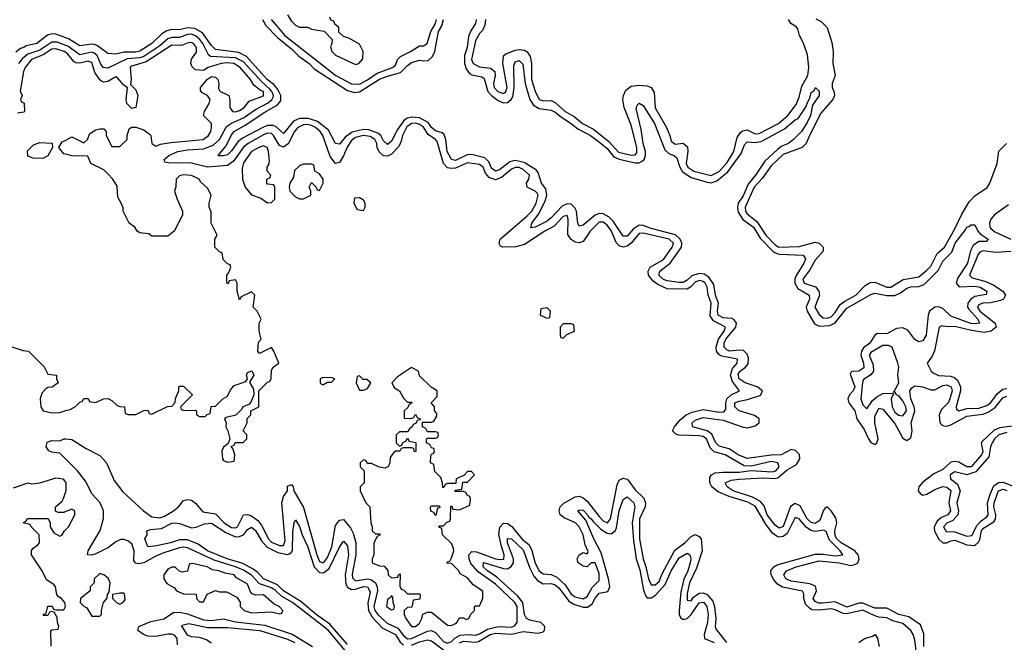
# Model space of a CAD drawing. Header units: inches. Extents: x 2671394 to 2765652, y 830470 to 955458.
# Tile 130 of 256: x 2749769 to 2754697, y 844691 to 847809. Entities that reach past the tile are written whole.
import ezdxf

# ---------------------------------------------------------------- set-up
doc = ezdxf.new("R2010")
doc.units = ezdxf.units.IN
doc.header["$MEASUREMENT"] = 0
doc.layers.add('C7844', color=7, linetype='Continuous')
doc.layers.add('C7854', color=7, linetype='Continuous')

msp = doc.modelspace()

# ---------------------------------------------------------------- linework, layer by layer
at = {"layer": 'C7844', "color": 2}
for points, elevation in [([(2750000, 847719), (2749950, 847737.6), (2749930, 847738.4), (2749908.4, 847731.6), (2749854.8, 847690), (2749801.1, 847678.9), (2749790, 847669.7), (2749774.2, 847665.8), (2749750, 847646.6)], 2), ([(2750000, 847680.5), (2749956.7, 847696.7), (2749930, 847697.3), (2749870, 847657.3), (2749810, 847636.5), (2749784.2, 847615.8), (2749762.6, 847590)], 6), ([(2750000, 847644.3), (2749991.8, 847650), (2749950, 847664), (2749930, 847661.7), (2749887, 847633), (2749828.7, 847610), (2749796.4, 847570), (2749788.9, 847550), (2749772, 847452), (2749782, 847430), (2749774, 847410), (2749778, 847398), (2749791.6, 847391.6), (2749794, 847350), (2749790, 847346), (2749758, 847342)], 10), ([(2750000, 847135.5), (2749990, 847138), (2749966, 847170), (2749982.7, 847197.3), (2750000, 847206.4)], 10), ([(2749730, 846171.3), (2749787.3, 846152.7), (2749814, 846150), (2749891.1, 846071.1), (2749910, 846034), (2749954, 846030), (2749954, 846010), (2749962, 845990), (2749931.6, 845968.4), (2749910, 845968), (2749899.6, 845960.4), (2749880.7, 845939.3), (2749871, 845910), (2749874.8, 845870), (2749886, 845850), (2749930, 845840.7), (2749970, 845842.8), (2750000, 845851.6)], 10), ([(2750000, 845608.8), (2749970, 845639), (2749930, 845643.7), (2749915.3, 845650), (2749901.2, 845670), (2749907, 845693), (2749930, 845702), (2749970, 845701), (2749990, 845710.6), (2750000, 845709.6)], 6), ([(2750000, 845492.9), (2749988.9, 845508.9), (2749950, 845513.2), (2749869.1, 845489.1), (2749830, 845484), (2749810, 845488), (2749736.9, 845463.1)], 10), ([(2750000, 845346), (2749990, 845342), (2749962, 845342), (2749948, 845348), (2749948, 845370), (2749982, 845398), (2749989.1, 845410.9), (2750000, 845446.1)], 10), ([(2749927.3, 844672.7), (2749926, 844750), (2749930, 844754), (2749962, 844758), (2749966, 844770), (2749958, 844790), (2749956.4, 844816.4), (2749942, 844842), (2749930, 844846), (2749918, 844842), (2749910, 844826), (2749890, 844826), (2749886, 844830), (2749902, 844838), (2749910, 844872), (2749931.6, 844871.6), (2749938, 844858), (2749950, 844854), (2749990, 844854), (2749998, 844870), (2749995.3, 844890), (2749978, 844910), (2749961.2, 844921.2), (2749955.3, 844930), (2749948, 844970), (2749940.4, 844980.4), (2749904, 845004), (2749882, 845050), (2749828, 845130), (2749828.4, 845151.6), (2749836.4, 845163.6), (2749860.4, 845179.6), (2749868, 845190), (2749866, 845230), (2749826, 845270), (2749822, 845282), (2749786, 845290), (2749802, 845298), (2749806, 845310), (2749812, 845312), (2749912, 845312), (2749922, 845290), (2749922, 845270), (2749939.8, 845239.8), (2749970, 845222.8), (2749982, 845230), (2749994, 845250), (2750000, 845256)], 10)]:
    msp.add_lwpolyline(points, dxfattribs=dict(at, elevation=elevation))
at = {"layer": 'C7844', "color": 2, "elevation": 10}
msp.add_lwpolyline([(2749885.4, 847114.6), (2749836.4, 847116.4), (2749810, 847126), (2749808, 847152), (2749838, 847182), (2749870, 847194), (2749931.6, 847191.6), (2749934, 847170), (2749910, 847128)], close=True, dxfattribs=at)
at = {"layer": 'C7854', "color": 2}
for points, elevation in [([(2751110, 847834), (2751130, 847802), (2751150, 847782), (2751170, 847772), (2751210, 847772), (2751230, 847762), (2751292.7, 847752.7), (2751334, 847710), (2751331.6, 847688.4), (2751324.7, 847675.3), (2751332, 847650), (2751350, 847632), (2751450, 847584.7), (2751466, 847590), (2751487.3, 847612.7), (2751488, 847650), (2751470, 847686), (2751416.4, 847716.4), (2751390, 847726), (2751367.3, 847747.3), (2751366, 847770), (2751347.3, 847787.3), (2751342, 847802), (2751327.3, 847807.3), (2751322, 847822)], 10), ([(2753753.2, 847813.2), (2753780.9, 847800.9), (2753810, 847771), (2753834.7, 847694.7), (2753840.3, 847650), (2753839.5, 847590), (2753850.5, 847530), (2753836.3, 847490), (2753836.3, 847470), (2753846.6, 847446.6), (2753846.7, 847430), (2753839.5, 847410), (2753779.4, 847340.6), (2753722, 847230), (2753706.4, 847190), (2753684.9, 847170), (2753590, 847133.8), (2753530, 847077.2), (2753485.3, 847014.7), (2753444.7, 846970), (2753400.7, 846870), (2753401.8, 846850), (2753410, 846837), (2753459.1, 846799.1), (2753503.5, 846730), (2753550, 846681.2), (2753569.5, 846669.5), (2753670, 846674), (2753750, 846694.4), (2753770.3, 846690.3), (2753790.7, 846670), (2753790.6, 846649.4), (2753750, 846604.5), (2753723.5, 846556.5), (2753689.1, 846510), (2753696.3, 846490), (2753751.6, 846471.6), (2753768.8, 846450), (2753771.8, 846430), (2753749.2, 846370), (2753770, 846332.2), (2753790, 846316.5), (2753810, 846314.9), (2753830, 846322), (2753850, 846343.1), (2753876.6, 846383.4), (2753899.4, 846400.6), (2753954.3, 846430), (2754001, 846479), (2754026.2, 846493.8), (2754050, 846494.9), (2754110, 846469.1), (2754130, 846469.1), (2754191.8, 846508.2), (2754270, 846521.3), (2754310, 846554.4), (2754330, 846575.5), (2754362, 846638), (2754397.7, 846670), (2754450, 846761.6), (2754484.1, 846835.9), (2754522, 846898), (2754550, 846926.7), (2754610.9, 846969.1), (2754625.6, 846990), (2754660.9, 847090), (2754669.4, 847150.6), (2754708.7, 847190)], 6), ([(2754295.3, 844670), (2754294.1, 844734.1), (2754278.3, 844778.3), (2754219.1, 844819.1), (2754170, 844830.9), (2754110, 844862.7), (2754050, 844862.8), (2753990, 844887.9), (2753970, 844887), (2753910, 844868.1), (2753850, 844893.3), (2753787.3, 844887.3), (2753768.2, 844888.2), (2753750, 844895.6), (2753740.4, 844910), (2753757.6, 844950), (2753753, 844973), (2753724.8, 844984.8), (2753630, 844996.8), (2753610, 845006), (2753603.6, 845010), (2753593.6, 845030), (2753607.3, 845050), (2753656, 845070), (2753770, 845099.2), (2753870, 845089.1), (2753930, 845076.5), (2753950, 845080.9), (2753963.6, 845090), (2753971.1, 845110), (2753965.1, 845130), (2753949.9, 845149.9), (2753881.1, 845190), (2753859.1, 845210), (2753850, 845225.1), (2753848.9, 845250), (2753859.8, 845290), (2753854.2, 845314.2), (2753830, 845349.6), (2753810, 845369.3), (2753798.5, 845361.5), (2753790, 845349), (2753776.9, 845310), (2753770, 845299.6), (2753750, 845286.2), (2753730, 845291.3), (2753710, 845309.7), (2753675.2, 845375.2), (2753650, 845386.9), (2753627.7, 845372.3), (2753590, 845271.8), (2753570, 845263.1), (2753550, 845277.4), (2753510, 845329.7), (2753495, 845375), (2753477.3, 845397.3), (2753437.7, 845417.7), (2753340.7, 845450), (2753309.6, 845470), (2753300.9, 845490), (2753330, 845502.6), (2753370, 845507.9), (2753490, 845514.3), (2753549, 845511), (2753564.5, 845515.5), (2753610, 845555.5), (2753657.9, 845582.1), (2753674.5, 845610), (2753671.6, 845631.6), (2753651.7, 845651.7), (2753630, 845656.4), (2753581, 845630), (2753530, 845629), (2753410, 845612.1), (2753366, 845630), (2753319.7, 845659.7), (2753270, 845674.3), (2753254.3, 845690), (2753233.9, 845733.9), (2753210.8, 845750.8), (2753136, 845770), (2753135.6, 845790), (2753150, 845804.4), (2753190, 845818), (2753290, 845803.6), (2753390, 845768), (2753414.5, 845765.5), (2753450, 845776), (2753469.6, 845790), (2753469.6, 845810), (2753446.6, 845826.6), (2753370, 845851.2), (2753348.6, 845870), (2753348.4, 845890), (2753370, 845899.6), (2753412.8, 845907.2), (2753473.3, 845926.7), (2753479.3, 845930), (2753486.6, 845950), (2753460.9, 845970), (2753399.5, 845990), (2753369.8, 846010), (2753366, 846034), (2753374.7, 846050), (2753402.4, 846070), (2753414.6, 846085.4), (2753416.8, 846116.8), (2753410, 846134.5), (2753391.9, 846151.9), (2753370, 846154.5), (2753324, 846150), (2753310, 846154), (2753295.1, 846170), (2753295.3, 846190), (2753303.8, 846210), (2753352.8, 846270), (2753356.3, 846290), (2753345.5, 846305.5), (2753333.5, 846313.5), (2753290, 846316.4), (2753264.7, 846330), (2753262, 846350), (2753266.8, 846390), (2753252.2, 846430), (2753243.4, 846483.4), (2753219.2, 846519.2), (2753195.5, 846535.5), (2753170, 846538.8), (2753133.7, 846526.3), (2753110, 846504.4), (2753090, 846493.5), (2753070, 846493.5), (2753010, 846501.5), (2752992, 846508), (2752968.4, 846530), (2752973.6, 846550), (2753024.4, 846590), (2753082, 846670), (2753083.1, 846690), (2753075.1, 846710), (2753052.2, 846732.2), (2752930, 846764.4), (2752890, 846779.2), (2752870, 846779.7), (2752840.1, 846759.9), (2752810, 846725.4), (2752790, 846724.7), (2752740.4, 846800.4), (2752720.2, 846820.2), (2752690, 846836.8), (2752670, 846838), (2752650, 846829.8), (2752590, 846779.6), (2752570, 846776), (2752563, 846790), (2752556, 846850), (2752548, 846868), (2752530, 846885.4), (2752510, 846887.4), (2752484.7, 846875.3), (2752430, 846816.3), (2752410, 846801), (2752350, 846769.7), (2752327.6, 846767.6), (2752332.3, 846790), (2752365.2, 846834.8), (2752399.1, 846900.9), (2752407.8, 846930), (2752402.8, 846962.8), (2752381.3, 846990), (2752363.6, 847043.6), (2752355.3, 847055.3), (2752294.9, 847094.9), (2752250, 847104.4), (2752222.1, 847097.9), (2752170, 847057.7), (2752150, 847051.2), (2752130, 847066), (2752117.5, 847097.5), (2752097.9, 847117.9), (2752030, 847133.7), (2752008.2, 847131.8), (2751950, 847104.8), (2751930, 847108.5), (2751909, 847150), (2751901.7, 847210), (2751894.1, 847234.1), (2751883.5, 847243.5), (2751850, 847252.8), (2751830, 847269.7), (2751814.3, 847294.3), (2751770, 847317.2), (2751730, 847321.2), (2751710, 847316), (2751694.4, 847305.6), (2751660.3, 847259.7), (2751630, 847200.7), (2751610, 847184.2), (2751590, 847202.7), (2751576.3, 847230), (2751561.2, 847241.2), (2751517, 847257), (2751490, 847259.3), (2751433.8, 847246.2), (2751399.1, 847220.9), (2751370, 847186.6), (2751350, 847189.2), (2751315.3, 847255.3), (2751259.7, 847299.7), (2751214.1, 847314.1), (2751170, 847314), (2751139.4, 847300.6), (2751090, 847239.5), (2751052.9, 847272.9), (2751038.7, 847278.7), (2751010, 847279.2), (2750989.1, 847270.9), (2750884.2, 847215.8), (2750861.6, 847198.4), (2750830, 847152.7), (2750810, 847133.2), (2750790, 847127.3), (2750767.5, 847127.5), (2750762, 847130), (2750802.7, 847177.3), (2750830, 847233.4), (2750842.9, 847250), (2750898.4, 847281.6), (2751000.5, 847350), (2751058.6, 847381.4), (2751076.6, 847403.4), (2751076.9, 847430), (2751060.5, 847460.5), (2751042.4, 847482.4), (2751008.7, 847510), (2750905, 847625), (2750865.8, 847645.8), (2750750, 847660.5), (2750730, 847679.5), (2750683.6, 847743.6), (2750645.5, 847765.5), (2750610, 847768.8), (2750570, 847758.9), (2750530, 847760.5), (2750505.7, 847754.3), (2750480.7, 847739.3), (2750430.4, 847690), (2750370, 847651.6), (2750350, 847647), (2750290, 847647.4), (2750250, 847637), (2750210, 847639.3), (2750159, 847679), (2750144.9, 847684.9), (2750130, 847687.2), (2750070, 847678.7), (2750013.9, 847713.9), (2750000, 847719)], 2), ([(2750984.9, 847810), (2751000.6, 847780.6), (2751059.5, 847719.5), (2751130, 847662.8), (2751166.6, 847626.6), (2751218.7, 847590), (2751243.4, 847563.4), (2751410, 847454.9), (2751444.2, 847444.2), (2751470, 847448.9), (2751570, 847511.1), (2751610, 847526.9), (2751675.7, 847544.3), (2751710, 847580.3), (2751730, 847594.3), (2751770, 847606.7), (2751790, 847603.1), (2751814.5, 847605.5), (2751835.7, 847624.3), (2751847.2, 847650), (2751866, 847750), (2751882.2, 847777.8), (2751889.8, 847810)], 2), ([(2751028.3, 847810), (2751095.8, 847730), (2751352, 847530), (2751430, 847488.1), (2751470, 847487.3), (2751510, 847508.4), (2751558.3, 847541.7), (2751636, 847570), (2751650, 847582), (2751660.9, 847610), (2751674.5, 847625.5), (2751725.2, 847650), (2751770, 847678.8), (2751790, 847678.8), (2751808.7, 847690), (2751826.6, 847750), (2751850.7, 847790), (2751855.7, 847810)], 6), ([(2752054.3, 847810), (2752051.4, 847790), (2752026.9, 847753.1), (2752015.4, 847724.6), (2752008.8, 847670), (2751996.2, 847630), (2751995.5, 847590), (2752003.9, 847563.9), (2752020.7, 847540.7), (2752032.8, 847532.8), (2752083, 847523), (2752094.6, 847514.6), (2752112.6, 847450), (2752130.1, 847430.1), (2752164.7, 847404.7), (2752190, 847393.4), (2752210, 847394.9), (2752229.8, 847410.2), (2752237, 847423), (2752244.4, 847470), (2752242, 847578), (2752250, 847598), (2752270, 847604.4), (2752287.1, 847587.1), (2752299.1, 847490), (2752322.3, 847410), (2752341.3, 847381.3), (2752370, 847364.7), (2752430, 847356.1), (2752450, 847346), (2752480.4, 847320.4), (2752530, 847290.2), (2752562.3, 847262.3), (2752626.4, 847230), (2752680.3, 847190), (2752710, 847164.6), (2752742.6, 847122.6), (2752770, 847111), (2752850, 847092.1), (2752870, 847092.6), (2752881.4, 847098.6), (2752894.3, 847110), (2752901.5, 847130), (2752900.9, 847150), (2752889, 847190), (2752879.3, 847259.3), (2752855.5, 847364.5), (2752859.3, 847380.7), (2752870, 847390.5), (2752890, 847379.1), (2752946.7, 847290), (2752998, 847158), (2753018.6, 847138.6), (2753047.4, 847127.4), (2753057.8, 847117.8), (2753073.2, 847070), (2753087, 847047), (2753130, 847019.2), (2753210, 846995), (2753230, 846993), (2753258.3, 847001.7), (2753313.2, 847046.8), (2753381.1, 847138.9), (2753397.1, 847182.9), (2753410, 847198.4), (2753450, 847193.8), (2753480.6, 847199.4), (2753596.8, 847263.2), (2753650, 847307.7), (2753664.9, 847315.1), (2753706, 847374), (2753710, 847391.3), (2753723.7, 847416.3), (2753730, 847444.7), (2753745.2, 847454.8), (2753752, 847470), (2753770, 847452), (2753770.7, 847430), (2753738, 847382), (2753726.8, 847330), (2753710, 847294), (2753681.6, 847250), (2753643, 847210), (2753617.3, 847190), (2753584.4, 847175.6), (2753561.5, 847158.5), (2753498.9, 847101.1), (2753452.8, 847030), (2753414.6, 846985.4), (2753390, 846927.6), (2753366, 846890), (2753361.3, 846870), (2753365.1, 846845.1), (2753389.2, 846809.2), (2753441.7, 846770), (2753475.4, 846715.4), (2753544.4, 846644.4), (2753570, 846634.7), (2753690, 846630.3), (2753699, 846619), (2753702, 846610), (2753694.3, 846590), (2753654.5, 846525.5), (2753649, 846510), (2753649, 846490), (2753663.6, 846463.6), (2753720.3, 846430), (2753721.5, 846410), (2753706, 846370), (2753710.2, 846350), (2753747, 846287), (2753770, 846275.3), (2753821.6, 846278.4), (2753849.9, 846290.1), (2753910, 846364.6), (2754030, 846433.1), (2754050, 846440.3), (2754110, 846427.8), (2754150, 846428.9), (2754178.2, 846441.8), (2754210, 846464.9), (2754230, 846471.3), (2754270, 846472.4), (2754296.8, 846483.2), (2754366.6, 846553.4), (2754390, 846600.5), (2754434.7, 846645.3), (2754451.8, 846690), (2754503.6, 846756.4), (2754510, 846770.8), (2754524.7, 846775.3), (2754530, 846782), (2754550, 846782), (2754564.7, 846750), (2754576.7, 846736.7), (2754617.3, 846710), (2754610, 846699), (2754570, 846698), (2754540.8, 846679.2), (2754528.8, 846651.2), (2754513.4, 846590), (2754464.2, 846515.8), (2754457, 846490), (2754471.8, 846471.8), (2754550, 846475.6), (2754576.3, 846470), (2754610.4, 846450), (2754607.1, 846432.9), (2754550, 846422.4), (2754530.1, 846409.9), (2754514, 846390), (2754513.8, 846370), (2754519.5, 846359.5), (2754564.4, 846310), (2754573.4, 846290), (2754554.3, 846285.7), (2754530, 846288.1), (2754430, 846324.7), (2754390, 846363.5), (2754370, 846372.2), (2754350, 846369.7), (2754323.1, 846350), (2754315.8, 846330), (2754306, 846230), (2754290, 846200.7), (2754270, 846196.9), (2754250, 846207.8), (2754214.6, 846254.6), (2754190, 846266), (2754157.8, 846262.2), (2754110, 846236.8), (2754062.6, 846237.4), (2754050, 846229.6), (2754023.7, 846190), (2753993.3, 846166.7), (2753982, 846150), (2753979.2, 846130), (2753993.2, 846090), (2753994.8, 846065.2), (2753970, 846049.7), (2753933.2, 846046.8), (2753926, 846034), (2753948.9, 845970), (2753941.1, 845950), (2753922.4, 845930), (2753913.7, 845910), (2753919.5, 845890), (2753948.7, 845850), (2753959.6, 845810), (2753996.7, 845756.7), (2754018, 845710), (2754030, 845692.7), (2754050, 845681.6), (2754059.5, 845690), (2754066.3, 845710), (2754049.8, 845789.8), (2754050, 845822), (2754070, 845863.8), (2754090, 845858.4), (2754150, 845786.7), (2754190, 845713), (2754210, 845701.6), (2754230, 845714.8), (2754236.8, 845750), (2754231, 845790), (2754248.9, 845850), (2754246, 845870), (2754229.7, 845910.3), (2754224.7, 845950), (2754233.7, 845966.3), (2754250, 845976.5), (2754290, 845970.3), (2754330, 845955.3), (2754350, 845956.5), (2754390, 845977.3), (2754410, 845980.8), (2754431.6, 845970), (2754435.8, 845950), (2754425.5, 845910), (2754416.5, 845890), (2754382.2, 845857.8), (2754371.3, 845830), (2754374, 845794), (2754382, 845782), (2754394.7, 845774.7), (2754410, 845773.1), (2754430, 845780.3), (2754510, 845823.2), (2754590, 845834.7), (2754615.9, 845844.1), (2754652.2, 845867.8), (2754690, 845915.3), (2754710, 845924.7)], 2), ([(2752100.9, 847810), (2752097.8, 847782.2), (2752084.9, 847755.1), (2752070, 847739.5), (2752050, 847704), (2752030.3, 847610), (2752039.5, 847590), (2752070, 847573.1), (2752126.1, 847566.1), (2752148, 847550), (2752148.8, 847530), (2752140.2, 847490), (2752143.9, 847470), (2752162, 847450), (2752190, 847438.9), (2752203, 847450), (2752209.7, 847470), (2752187.3, 847590), (2752191.5, 847628.5), (2752202.3, 847637.7), (2752250, 847656), (2752270, 847660.3), (2752296.5, 847656.5), (2752310, 847648.4), (2752324.2, 847624.2), (2752331.7, 847590), (2752331.6, 847510), (2752350, 847450.7), (2752370, 847410.4), (2752390, 847403.1), (2752430, 847404.2), (2752450, 847395.3), (2752498.7, 847350), (2752544.1, 847324.1), (2752586.7, 847290), (2752641.3, 847261.3), (2752718.8, 847198.8), (2752766.5, 847146.5), (2752829.7, 847130.3), (2752850, 847132.2), (2752857.8, 847142.2), (2752858.9, 847170), (2752830, 847281.2), (2752795.4, 847370), (2752788, 847410), (2752791.5, 847430), (2752803.3, 847456.7), (2752830, 847476.3), (2752870, 847481.6), (2752910, 847478), (2752930, 847470.6), (2752945.3, 847445.3), (2752950, 847367.3), (2753006, 847270), (2753023.1, 847230), (2753030, 847201), (2753050, 847186), (2753090, 847190.7), (2753111.9, 847171.9), (2753113.7, 847150), (2753105.6, 847090), (2753112.9, 847070), (2753143, 847050), (2753230, 847029.3), (2753270.4, 847049.6), (2753310, 847094.6), (2753343.5, 847150), (2753360.9, 847219.1), (2753376.3, 847243.7), (2753387.2, 847252.8), (2753410, 847258.4), (2753450, 847237.4), (2753470, 847239.6), (2753567.8, 847290), (2753614.7, 847330), (2753655.3, 847384.7), (2753670, 847420.7), (2753683.8, 847476.2), (2753713.3, 847530), (2753719.2, 847570), (2753712.6, 847632.6), (2753692.3, 847692.3), (2753671.8, 847730), (2753663.6, 847763.6), (2753654.5, 847774.5), (2753629.6, 847789.6), (2753616.9, 847810)], 6), ([(2754256.9, 844650), (2754250, 844702), (2754240.7, 844730), (2754229.3, 844750), (2754190, 844785.1), (2754139.4, 844799.4), (2754110, 844814), (2754070, 844817.7), (2754050, 844824.4), (2753990, 844852.3), (2753910, 844834), (2753890, 844835.5), (2753850, 844854.8), (2753830, 844858.4), (2753770, 844851.6), (2753734.8, 844854.8), (2753721.8, 844861.8), (2753702.7, 844882.7), (2753694.5, 844910), (2753694.5, 844934.5), (2753687.9, 844947.9), (2753587.6, 844967.6), (2753561.8, 844981.8), (2753543.5, 845003.5), (2753531.2, 845030), (2753529.6, 845050), (2753543.7, 845070), (2753561.2, 845078.8), (2753750, 845132.4), (2753790, 845133.4), (2753850, 845124.7), (2753889, 845130), (2753876.3, 845150), (2753822.4, 845202.4), (2753806.2, 845246.2), (2753793.4, 845253.4), (2753750, 845245.6), (2753730, 845251.6), (2753706.5, 845266.5), (2753670, 845309.6), (2753650, 845315.6), (2753610, 845235.8), (2753590, 845221), (2753570, 845217.6), (2753560.7, 845220.7), (2753537.9, 845237.9), (2753503.8, 845283.8), (2753450, 845373.8), (2753413.3, 845393.3), (2753320.9, 845420.9), (2753264.7, 845444.7), (2753233.3, 845470), (2753223, 845490), (2753223.7, 845516.3), (2753232, 845530), (2753250, 845540.3), (2753290, 845544.2), (2753370, 845542.6), (2753428.7, 845551.3), (2753535, 845545), (2753554.3, 845550), (2753571.1, 845570), (2753563.7, 845590), (2753530, 845596.5), (2753430, 845573.5), (2753395.8, 845575.8), (2753300.7, 845630), (2753244.9, 845644.9), (2753224.8, 845664.8), (2753206.6, 845710), (2753190, 845721.4), (2753170, 845726), (2753068.3, 845728.3), (2753053.6, 845733.6), (2753037.2, 845750), (2753047, 845770), (2753075, 845805), (2753104.5, 845830), (2753135.7, 845844.3), (2753190, 845856.5), (2753270, 845844.5), (2753294.2, 845845.8), (2753302.9, 845857.1), (2753303.1, 845890), (2753308.9, 845911.1), (2753330, 845930.3), (2753372.7, 845950), (2753337, 845997), (2753326.4, 846030), (2753336.6, 846063.4), (2753359.6, 846090), (2753361.2, 846110), (2753283.7, 846123.7), (2753270.7, 846130.7), (2753256.8, 846150), (2753255.5, 846170), (2753267, 846210), (2753295, 846250), (2753301.3, 846270), (2753241.9, 846301.9), (2753225.8, 846325.8), (2753229.8, 846390), (2753214.6, 846430), (2753210.7, 846470), (2753199.7, 846490), (2753190, 846498.2), (2753170, 846503.1), (2753150, 846494.2), (2753128.7, 846471.3), (2753110, 846460.3), (2753010, 846460.8), (2752962.4, 846482.4), (2752940.2, 846500.2), (2752915.8, 846530), (2752914.3, 846550), (2752925.6, 846570), (2752991.7, 846608.3), (2753034.7, 846670), (2753041, 846690), (2753020.7, 846710), (2752890, 846740.8), (2752870, 846738), (2752830, 846689.7), (2752810, 846674.7), (2752790, 846669.7), (2752770, 846677.4), (2752754.3, 846694.3), (2752730.8, 846750), (2752710, 846779.7), (2752690, 846795.3), (2752670, 846795.3), (2752625.3, 846750), (2752590, 846699), (2752570, 846692.7), (2752550, 846696), (2752529.4, 846709.4), (2752513.3, 846733.3), (2752514.5, 846810), (2752509, 846829), (2752490, 846824.5), (2752444.8, 846775.2), (2752397.1, 846750), (2752295.8, 846684.2), (2752252.1, 846672.1), (2752186, 846670), (2752175.3, 846675.3), (2752168.9, 846688.9), (2752174, 846710), (2752310, 846826.3), (2752331.9, 846850), (2752354.8, 846890), (2752365.1, 846930), (2752359.8, 846939.8), (2752350, 846951.3), (2752309, 846970), (2752306.6, 846990), (2752317.6, 847010), (2752320.5, 847030), (2752290, 847058.7), (2752270, 847069.7), (2752250, 847069.7), (2752230, 847061.5), (2752181.4, 847018.6), (2752150, 847008), (2752119.8, 847019.8), (2752101.3, 847041.3), (2752089.6, 847070), (2752070, 847084), (2752010, 847091.9), (2751950, 847066.4), (2751930, 847063.9), (2751910, 847068.2), (2751889.8, 847089.8), (2751858.6, 847198.6), (2751850, 847209.7), (2751814.1, 847234.1), (2751790, 847271.7), (2751770, 847285.3), (2751750, 847290.5), (2751730, 847288.8), (2751707.6, 847272.4), (2751684.5, 847230), (2751679, 847201), (2751666.4, 847173.6), (2751630, 847135.8), (2751610, 847126.3), (2751590, 847128), (2751568, 847148), (2751558.8, 847170), (2751556.5, 847190), (2751546.2, 847210), (2751524.1, 847224.1), (2751488.9, 847228.9), (2751450, 847219.1), (2751430, 847204.2), (2751408.4, 847171.6), (2751390, 847127.3), (2751370, 847094), (2751350, 847089.6), (2751323.9, 847123.9), (2751285.8, 847230), (2751272.7, 847250), (2751249.7, 847270), (2751230, 847280.2), (2751210, 847283.9), (2751190, 847282.9), (2751160.9, 847270), (2751144.7, 847250), (2751112.4, 847187.6), (2751090, 847171.1), (2751070, 847179.7), (2751040.4, 847230), (2751030, 847239.8), (2751010, 847241.2), (2750990, 847233.5), (2750913.4, 847190), (2750890, 847171.8), (2750839.4, 847100.6), (2750810, 847078.7), (2750710, 847070.8), (2750630, 847090.9), (2750512.7, 847092.7), (2750496.4, 847096.4), (2750493.2, 847110), (2750515.1, 847130), (2750561.2, 847150), (2750610, 847158.2), (2750690, 847162.6), (2750738.5, 847181.5), (2750769.7, 847210), (2750804.7, 847275.3), (2750829.1, 847290.9), (2750890, 847318), (2750950, 847359.7), (2751010, 847392.1), (2751032.1, 847407.9), (2751037.9, 847422.1), (2751039.4, 847430), (2751031.4, 847450), (2751021.8, 847461.8), (2750980, 847500), (2750890, 847598.2), (2750850, 847618.3), (2750725, 847625), (2750714.1, 847634.1), (2750686.6, 847690), (2750670.4, 847710.4), (2750650, 847728.2), (2750630, 847736.1), (2750610, 847734.9), (2750570, 847719.4), (2750530, 847720.2), (2750510, 847713.3), (2750470, 847678.2), (2750390, 847625.6), (2750370, 847618.1), (2750306.6, 847613.4), (2750210, 847567.2), (2750186.9, 847570), (2750173.3, 847590), (2750156.5, 847630), (2750141.6, 847641.6), (2750130, 847646.3), (2750070, 847633.5), (2750010, 847676.8), (2750000, 847680.5)], 6), ([(2750000, 847206.4), (2750030, 847222), (2750090, 847192), (2750108, 847210), (2750121.2, 847238.8), (2750150, 847258), (2750170, 847262), (2750190, 847262), (2750202, 847250), (2750202, 847230), (2750230, 847174), (2750270, 847174), (2750308, 847210), (2750308, 847230), (2750318, 847262), (2750329, 847271), (2750350, 847270.7), (2750390, 847257.3), (2750417.5, 847237.5), (2750426, 847230), (2750431.3, 847190), (2750450, 847176), (2750474.2, 847185.8), (2750525.6, 847194.4), (2750688, 847210), (2750715.1, 847230), (2750726.6, 847250), (2750729.3, 847270), (2750729, 847290), (2750689, 847330), (2750694, 847350), (2750717.2, 847390), (2750722, 847410), (2750709.1, 847429.1), (2750683.2, 847443.2), (2750674.6, 847454.6), (2750674, 847470), (2750710, 847512), (2750730, 847524.7), (2750750, 847521), (2750761, 847510), (2750766, 847490), (2750764.7, 847464.7), (2750771.3, 847451.3), (2750816, 847430), (2750821, 847410), (2750821, 847370), (2750834, 847350), (2750850, 847348.4), (2750870, 847354), (2750892, 847370), (2750918, 847402), (2750990, 847428.5), (2750989, 847450), (2750975.1, 847455.1), (2750942, 847482), (2750924.5, 847510), (2750872.6, 847570), (2750841.2, 847590), (2750810, 847593.2), (2750778, 847590), (2750712, 847570), (2750690, 847555.3), (2750650, 847559), (2750632.9, 847572.9), (2750625.2, 847590), (2750630, 847612), (2750654, 847646), (2750653.6, 847670), (2750639.3, 847690), (2750630, 847695.1), (2750613.3, 847693.3), (2750579.9, 847680.1), (2750530, 847682), (2750402.2, 847597.8), (2750330, 847576.9), (2750321.6, 847570), (2750326.8, 847510), (2750324.7, 847484.7), (2750350, 847458), (2750360.7, 847430), (2750350.8, 847370), (2750330, 847364), (2750305.2, 847390), (2750302.7, 847410), (2750308.9, 847468.9), (2750290, 847482), (2750258.9, 847518.9), (2750250, 847522.7), (2750210, 847499.5), (2750190, 847497), (2750180.5, 847500.5), (2750170, 847509), (2750145.4, 847545.4), (2750130, 847595.1), (2750110, 847602.4), (2750070, 847591.1), (2750050, 847593.3), (2750039.7, 847599.7), (2750010, 847637.4), (2750000, 847644.3)], 10), ([(2750000, 845851.6), (2750022, 845858), (2750048.4, 845871.6), (2750070, 845894), (2750082, 845898), (2750090, 845912), (2750111.6, 845911.6), (2750118, 845898), (2750150, 845892), (2750188.9, 845911.1), (2750210, 845912), (2750230, 845902), (2750258, 845878), (2750270, 845872), (2750294, 845870), (2750298, 845838), (2750312.7, 845832.7), (2750350, 845832), (2750390, 845852), (2750410, 845854), (2750418, 845838), (2750430, 845834), (2750508.4, 845871.6), (2750530, 845874), (2750547.3, 845892.7), (2750548.4, 845911.6), (2750566, 845950), (2750566, 845970), (2750570, 845974), (2750590, 845974), (2750634, 845930), (2750574, 845870), (2750578, 845858), (2750592.7, 845852.7), (2750650, 845854), (2750654, 845850), (2750654, 845830), (2750670, 845822), (2750698, 845822), (2750707.3, 845832.7), (2750722, 845838), (2750727.3, 845872.7), (2750750, 845874), (2750786, 845910), (2750810, 845924.7), (2750824, 845956), (2750842.7, 845977.3), (2750902, 845998), (2750908.7, 846010), (2750905.2, 846030), (2750910, 846042), (2750930.6, 846050.6), (2750942, 846030), (2750922, 845998), (2750922, 845990), (2750939.6, 845959.6), (2750942, 845930), (2750925.4, 845894.6), (2750916.9, 845883.1), (2750886, 845870), (2750881, 845859), (2750851, 845829), (2750802, 845818), (2750794, 845810), (2750802, 845790), (2750801, 845770), (2750810.8, 845750.8), (2750821, 845710), (2750812.7, 845687.3), (2750790, 845668.7), (2750780.7, 845650), (2750784.7, 845610), (2750790, 845602), (2750810, 845594), (2750842, 845598), (2750846, 845630), (2750838, 845658), (2750827.3, 845672.7), (2750842, 845678), (2750848.4, 845691.6), (2750887.3, 845692.7), (2750906, 845710), (2750906, 845730), (2750888, 845750), (2750908, 845790), (2750908.4, 845811.6), (2750926, 845830), (2750926, 845850), (2750966, 845870), (2750966, 845950), (2751010, 845994), (2751022, 845998), (2751027.3, 846012.7), (2751030, 846054), (2751038, 846070), (2751066, 846090), (2751042, 846150), (2751030, 846168), (2750970, 846138), (2750962, 846150), (2750965.2, 846194.8), (2750978, 846210), (2750968, 846250), (2750968, 846290), (2750978, 846310), (2750958, 846350), (2750938, 846370), (2750946, 846430), (2750930, 846446), (2750878, 846422), (2750870, 846406), (2750858, 846450), (2750858, 846490), (2750850, 846506), (2750818, 846502), (2750812.7, 846487.3), (2750806, 846490), (2750806, 846530), (2750816.4, 846543.6), (2750826, 846570), (2750822, 846582), (2750810, 846586), (2750788.4, 846608.4), (2750782, 846642), (2750770, 846646), (2750746, 846670), (2750746, 846710), (2750758, 846730), (2750728, 846790), (2750727.3, 846847.3), (2750718, 846870), (2750718, 846890), (2750728, 846930), (2750710, 846966), (2750676.4, 846996.4), (2750668, 847010), (2750630, 847029), (2750590, 847032.7), (2750570, 847028), (2750552, 847010), (2750551.6, 846971.6), (2750544.7, 846950), (2750557.3, 846910), (2750584.7, 846850), (2750584.7, 846830), (2750542, 846750), (2750510, 846726), (2750430, 846726), (2750416.4, 846736.4), (2750370, 846742), (2750358, 846750), (2750346, 846770), (2750318, 846790), (2750288, 846850), (2750287.3, 846867.3), (2750278, 846890), (2750260.4, 846920.4), (2750256.4, 846976.4), (2750235.3, 847010), (2750210, 847038), (2750190, 847058), (2750126, 847090), (2750110, 847126), (2750030, 847128), (2750000, 847135.5)], 10), ([(2754718.4, 846881.6), (2754647.9, 846832.1), (2754630.3, 846810), (2754623.6, 846790), (2754624.9, 846770), (2754630, 846763.1), (2754650, 846747.6), (2754730.3, 846710.3)], 6), ([(2754730, 846648.3), (2754656.3, 846643.7), (2754590, 846651.7), (2754575.1, 846644.9), (2754565.7, 846634.3), (2754522.6, 846530), (2754536.5, 846516.5), (2754600, 846500), (2754641.8, 846481.8), (2754690.5, 846450), (2754703.8, 846430), (2754693.4, 846410), (2754677.6, 846402.4), (2754630, 846390.7), (2754590, 846389.7), (2754570, 846382), (2754562.6, 846370), (2754574.9, 846350), (2754652.4, 846290), (2754657.1, 846270), (2754631.2, 846248.8), (2754596.5, 846243.5), (2754532.7, 846252.7), (2754450, 846273.3), (2754411.6, 846271.6), (2754384, 846276), (2754372, 846270), (2754348.3, 846151.7), (2754335.9, 846124.1), (2754312, 846090), (2754331.3, 846050), (2754340.7, 846040.7), (2754368.2, 846028.2), (2754430, 846023.6), (2754450, 846015.3), (2754463.5, 846003.5), (2754477.8, 845970), (2754477.8, 845950), (2754456.4, 845870), (2754458.8, 845858.8), (2754470, 845850.6), (2754510, 845862.2), (2754570, 845864.6), (2754610, 845877.6), (2754630, 845891.7), (2754662.9, 845937.1), (2754690, 845959.6), (2754710, 845962.2)], 6), ([(2754810, 845784.1), (2754675, 845765), (2754647, 845753), (2754584.2, 845695.8), (2754581.3, 845690), (2754590, 845646), (2754582.6, 845630), (2754531.7, 845570), (2754509.4, 845570), (2754470, 845594), (2754450, 845596.9), (2754430, 845593), (2754390, 845556.9), (2754344.6, 845535.4), (2754288.4, 845491.6), (2754270.3, 845470), (2754265.7, 845450), (2754275.8, 845435.8), (2754290, 845428.9), (2754310, 845432.8), (2754350, 845456.9), (2754388.9, 845471.1), (2754410, 845468.7), (2754430, 845452.4), (2754419.7, 845390), (2754428.8, 845350), (2754414, 845330), (2754383.2, 845316.8), (2754361.2, 845298.8), (2754346, 845270), (2754348.2, 845248.2), (2754370, 845208), (2754390, 845190.3), (2754410, 845190.3), (2754430, 845200.3), (2754450, 845203.6), (2754510, 845179), (2754550, 845176.5), (2754567.9, 845192.1), (2754574.5, 845205.5), (2754583.5, 845250), (2754590, 845262), (2754645.2, 845294.8), (2754652.7, 845307.3), (2754654.2, 845330), (2754645.5, 845370), (2754646.3, 845390), (2754668.8, 845450), (2754690, 845458.6), (2754710, 845451.2)], 2), ([(2750000, 845709.6), (2750030, 845706.8), (2750102, 845662), (2750170, 845627.7), (2750203, 845590), (2750242.2, 845502.2), (2750285.6, 845445.6), (2750388.5, 845350), (2750430, 845319.6), (2750470, 845314.7), (2750490, 845322), (2750538.4, 845350), (2750563.7, 845370), (2750590, 845401), (2750610, 845406.8), (2750630, 845404), (2750650, 845387.7), (2750685.5, 845345.5), (2750750, 845334.9), (2750793.4, 845290), (2750830, 845266.4), (2750850, 845264.7), (2750859.6, 845270), (2750889.8, 845330.2), (2750910, 845332), (2750930, 845324.9), (2750960.7, 845300.7), (2750978.8, 845278.8), (2751014.4, 845210), (2751030, 845192.6), (2751070, 845175.8), (2751090, 845176.4), (2751098.3, 845201.7), (2751081.1, 845390), (2751090, 845421), (2751109.3, 845450), (2751110, 845474), (2751130, 845482), (2751138, 845470), (2751141, 845450), (2751190, 845366.8), (2751256.9, 845130), (2751270, 845096.4), (2751290, 845088.8), (2751310, 845115.8), (2751332.4, 845170), (2751350, 845276), (2751370, 845302.8), (2751390, 845306), (2751424.8, 845264.8), (2751437.8, 845237.8), (2751451.3, 845190), (2751452.3, 845130), (2751432.8, 845032.8), (2751434.9, 845014.9), (2751450, 844999.6), (2751510, 845009.3), (2751530, 845004.7), (2751549.4, 844989.4), (2751558.2, 844970), (2751560.6, 844950), (2751542, 844870), (2751547.1, 844850), (2751561.1, 844830), (2751607.8, 844787.8), (2751661.7, 844761.7), (2751690, 844725.7), (2751710, 844708.4), (2751730, 844710.2), (2751810, 844746.9), (2751830, 844750.3), (2751850, 844741.3), (2751890, 844695.3), (2751910, 844687.1), (2751930, 844696), (2751947.2, 844712.8), (2751973.1, 844726.9), (2752010, 844731.3), (2752050, 844726.7), (2752070, 844733.4), (2752110, 844756.8), (2752150, 844767.3), (2752170.2, 844770.2), (2752230, 844766.5), (2752245.8, 844774.2), (2752259.7, 844790), (2752258.4, 844870), (2752248.3, 844890), (2752150, 844982.2), (2752064.4, 845044.4), (2752026.8, 845086.8), (2752018.5, 845110), (2752018, 845130), (2752033.1, 845146.9), (2752055.1, 845144.9), (2752150, 845110.2), (2752174, 845106), (2752191.7, 845108.3), (2752194.8, 845130), (2752178.5, 845178.5), (2752166.9, 845233.1), (2752171.8, 845268.2), (2752190, 845288.7), (2752210, 845286.3), (2752231.8, 845271.8), (2752282.3, 845210), (2752318.9, 845178.9), (2752331.9, 845151.9), (2752350, 845088), (2752370, 845048.7), (2752390, 845034), (2752430, 845030.3), (2752458.1, 845018.1), (2752499.2, 844979.2), (2752530, 844933.1), (2752550, 844918.6), (2752590, 844909.1), (2752610, 844920.4), (2752634.3, 844965.7), (2752670, 845001), (2752670, 845035.3), (2752650, 845088.7), (2752630, 845088.7), (2752610, 845069.3), (2752590, 845073.2), (2752565.2, 845090), (2752559, 845110), (2752568.7, 845130), (2752590, 845141), (2752610, 845134), (2752614.6, 845145.4), (2752600.1, 845180.1), (2752589.6, 845230), (2752570, 845269.4), (2752551.3, 845290), (2752494.7, 845314.7), (2752474.5, 845330), (2752469.6, 845350), (2752474, 845370), (2752492.2, 845387.8), (2752550, 845419.3), (2752570, 845423.8), (2752590, 845415.5), (2752610, 845398.4), (2752670, 845320.9), (2752690, 845300.3), (2752710.8, 845289.2), (2752726.3, 845310), (2752759.4, 845480.6), (2752770, 845502.8), (2752790, 845514), (2752810, 845508), (2752818.7, 845498.7), (2752850, 845454.4), (2752893.2, 845413.2), (2752901.5, 845390), (2752899, 845370), (2752871.4, 845310), (2752872.1, 845210), (2752889.4, 845110), (2752903.5, 845070), (2752916.1, 845010), (2752930, 844979.3), (2752950, 844979.5), (2752970, 844995.8), (2752985.2, 845034.8), (2753047.9, 845152.1), (2753098.7, 845190), (2753130, 845220.5), (2753150, 845230.5), (2753170, 845222), (2753180.5, 845210), (2753184.6, 845150), (2753157.2, 845062.8), (2753121.5, 844990), (2753110, 844935.3), (2753110, 844902), (2753130, 844899.3), (2753142.3, 844917.7), (2753170, 844936.9), (2753190, 844939.6), (2753210.2, 844930.2), (2753238.1, 844898.1), (2753247.3, 844870), (2753253.4, 844810), (2753250.5, 844770), (2753254.9, 844754.9), (2753306.4, 844690)], 6), ([(2754710, 845741.3), (2754669.1, 845730.9), (2754648.2, 845710), (2754636.9, 845690), (2754628.2, 845670), (2754619.5, 845620.5), (2754555.4, 845544.6), (2754510, 845530.7), (2754450, 845545.6), (2754426.7, 845530), (2754428, 845510), (2754462.8, 845482.8), (2754476.9, 845450), (2754460.2, 845390), (2754468.3, 845350), (2754465, 845330), (2754439.4, 845300.6), (2754410, 845287.6), (2754392.4, 845270), (2754407.1, 845247.1), (2754450, 845245), (2754510, 845223.2), (2754534, 845226), (2754561.4, 845278.6), (2754580.9, 845299.1), (2754610, 845319.5), (2754616.8, 845330), (2754613.7, 845390), (2754626.3, 845433.7), (2754644.8, 845475.2), (2754668.3, 845491.7), (2754690, 845494), (2754751.5, 845470)], 6), ([(2751398.2, 844650), (2751312.6, 844752.6), (2751135.3, 844890), (2751081.3, 844921.3), (2751050, 844951.4), (2751030, 844963.7), (2750970, 844985), (2750930, 845027.8), (2750890, 845052), (2750850, 845069.1), (2750742.1, 845102.1), (2750610, 845164.6), (2750590, 845168.1), (2750570, 845164.8), (2750490, 845139.4), (2750450, 845123.1), (2750391.4, 845088.6), (2750364.7, 845084.7), (2750348.2, 845088.2), (2750341, 845101), (2750342.6, 845150), (2750330, 845184.5), (2750310, 845199.1), (2750290, 845206.9), (2750273.4, 845206.6), (2750250, 845194.7), (2750214.1, 845165.9), (2750150, 845134.5), (2750130, 845127.3), (2750109.5, 845129.5), (2750112.7, 845150), (2750171.5, 845251.5), (2750188.2, 845311.8), (2750188.2, 845350), (2750181.1, 845370), (2750170, 845392.3), (2750132.8, 845432.8), (2750098.3, 845498.3), (2750058.4, 845550), (2750000, 845608.8)], 6), ([(2750000, 845446.1), (2750001.2, 845450), (2750002, 845490), (2750000, 845492.9)], 10), ([(2751970, 844688.8), (2751990, 844697.8), (2752050, 844691.9), (2752065.1, 844694.9), (2752123.6, 844730), (2752150, 844737.4), (2752230, 844731.8), (2752290, 844745), (2752363.1, 844736.9), (2752390, 844744.2), (2752395.8, 844750), (2752398.3, 844770), (2752378.4, 844790), (2752322, 844802), (2752305.4, 844810), (2752296.1, 844830), (2752287.1, 844890), (2752263.1, 844923.1), (2752157.1, 845017.1), (2752110, 845048.7), (2752088.4, 845070), (2752090, 845090.3), (2752190, 845061.3), (2752210, 845059.6), (2752229.8, 845070.2), (2752240.9, 845090), (2752240.3, 845110), (2752210, 845189.3), (2752210, 845210.7), (2752230, 845210.4), (2752290, 845154.9), (2752322.6, 845062.6), (2752343.4, 845023.4), (2752361, 845001), (2752390, 844984.9), (2752430, 844986.3), (2752450, 844978.5), (2752470, 844962.3), (2752518.1, 844898.1), (2752543.1, 844883.1), (2752590, 844867.8), (2752611.8, 844868.2), (2752635.2, 844884.8), (2752650, 844912.7), (2752670, 844937.4), (2752713.4, 844946.6), (2752722.2, 844970), (2752716.8, 845010), (2752679, 845139), (2752642.2, 845210), (2752603, 845303), (2752562.7, 845350), (2752570, 845355.5), (2752590, 845353.4), (2752611.8, 845330), (2752617.3, 845317.3), (2752630, 845310.3), (2752637.3, 845297.3), (2752678.4, 845258.4), (2752710, 845237.3), (2752730, 845234.6), (2752749.6, 845250), (2752755.8, 845264.2), (2752768.9, 845350), (2752790, 845406.8), (2752810, 845420.5), (2752843.8, 845390), (2752848.4, 845370), (2752835, 845290), (2752841.2, 845201.2), (2752855.6, 845110), (2752873.5, 845053.5), (2752892, 844952), (2752903, 844923), (2752910, 844914.9), (2752930, 844913.4), (2752952.3, 844927.7), (2752999.1, 844980.9), (2753029.8, 845050), (2753070, 845114.6), (2753110, 845137.6), (2753124, 845130), (2753128.5, 845110), (2753124.6, 845090), (2753113, 845050), (2753092.9, 845007.1), (2753077.8, 844942.2), (2753070.2, 844850.2), (2753070.3, 844830.3), (2753076, 844816), (2753090, 844805.7), (2753110, 844810.3), (2753130, 844830.3), (2753170, 844888.8), (2753192.3, 844892.3), (2753208.9, 844870), (2753215, 844830), (2753211.1, 844790), (2753194.6, 844730), (2753196.3, 844710), (2753245.5, 844690)], 2), ([(2750000, 845256), (2750014, 845270), (2750046, 845330), (2750046, 845350), (2750030, 845358), (2750000, 845346)], 10), ([(2751410, 844680.9), (2751321.7, 844781.7), (2751254, 844830), (2751175.8, 844895.8), (2751090, 844949.8), (2751060, 844980), (2750989.4, 845009.4), (2750961, 845041), (2750938.4, 845058.4), (2750885.6, 845085.6), (2750807, 845110), (2750710, 845149.8), (2750662.4, 845182.4), (2750610, 845205.4), (2750570, 845205.4), (2750524.7, 845190), (2750454, 845174), (2750410, 845169.4), (2750395.3, 845210), (2750408, 845230), (2750406, 845250), (2750424, 845256), (2750478.4, 845261.6), (2750530, 845287.3), (2750546, 845290), (2750570, 845286.8), (2750630, 845264), (2750652.3, 845267.7), (2750694.5, 845285.5), (2750730, 845288), (2750800.6, 845240.6), (2750850, 845220.3), (2750870, 845222), (2750889.8, 845230.2), (2750910, 845255.5), (2750930, 845268), (2750950, 845252), (2750980.1, 845200.1), (2751007.5, 845167.5), (2751060.9, 845140.9), (2751110, 845130.3), (2751124.6, 845135.4), (2751135.1, 845150), (2751135.6, 845244.4), (2751142.7, 845290), (2751150, 845304.7), (2751170, 845271), (2751182.4, 845230), (2751210, 845173.4), (2751242.4, 845070), (2751270, 845040.3), (2751290, 845038.5), (2751318.4, 845061.6), (2751370, 845167.7), (2751390, 845197.3), (2751410, 845174.8), (2751415.2, 845130), (2751397.8, 845030), (2751401.8, 844981.8), (2751410, 844967), (2751430, 844956.5), (2751450, 844957.6), (2751490, 844971), (2751510.3, 844970), (2751523.6, 844943.6), (2751512.4, 844887.6), (2751514.5, 844850), (2751535.3, 844815.3), (2751583.5, 844763.5), (2751650, 844730.2), (2751672.8, 844692.8), (2751690, 844678)], 2), ([(2750558.6, 844678.6), (2750558.3, 844710), (2750546, 844726), (2750530, 844732.1), (2750510, 844732.2), (2750450, 844720.4), (2750410, 844722), (2750389, 844730), (2750361.2, 844750), (2750365.2, 844770), (2750424.9, 844795.1), (2750490.8, 844809.2), (2750539.8, 844840.2), (2750570, 844842.8), (2750610, 844834.2), (2750690, 844804.6), (2750730, 844801), (2750790, 844808.2), (2750850, 844794), (2750996.9, 844776.9), (2751132.8, 844732.8), (2751235.3, 844670)], 6), ([(2750727.6, 844687.6), (2750704.4, 844704.4), (2750670, 844715.6), (2750630, 844718.9), (2750610, 844727.3), (2750586.2, 844766.2), (2750579, 844770), (2750582.7, 844777.3), (2750615.1, 844784.9), (2750710, 844766), (2750810, 844765.3), (2750970.8, 844750), (2751110, 844707.9), (2751146.7, 844690)], 2), ([(2753970, 844690.8), (2753998, 844710), (2754038, 844722), (2754050.8, 844730.8), (2754062, 844710), (2754071.1, 844671.1)], 6), ([(2751730, 844677.1), (2751770, 844693.8), (2751810, 844703.2), (2751830, 844699.6), (2751890, 844654.4)], 2)]:
    msp.add_lwpolyline(points, dxfattribs=dict(at, elevation=elevation))
for points, elevation in [([(2750990, 847178), (2750966, 847170), (2750930, 847149), (2750890, 847093.2), (2750883.5, 847063.5), (2750884.7, 847010), (2750898, 846970), (2750930, 846932), (2750976, 846916), (2751010, 846892), (2751030, 846894), (2751046, 846910), (2751046, 846970), (2751042, 846982), (2751010, 846986), (2751006, 846990), (2751006, 847010), (2751022, 847018), (2751026, 847030), (2751008, 847050), (2751008, 847070), (2751016.4, 847083.6), (2751019, 847101), (2751015.1, 847150), (2751008.7, 847170)], 10), ([(2751230, 847086), (2751190, 847086), (2751170, 847078), (2751145.4, 847054.6), (2751139.6, 847020.4), (2751122, 846990), (2751118, 846970), (2751122, 846950), (2751150, 846922), (2751170, 846912), (2751190, 846912), (2751210, 846922), (2751226, 846930), (2751226, 846950), (2751218, 846970), (2751230, 846994), (2751254, 846970), (2751258, 846958), (2751270, 846954), (2751288, 846990), (2751288, 847010), (2751270, 847038), (2751246, 847050), (2751242, 847082)], 10), ([(2751470, 846918), (2751444.7, 846915.3), (2751442, 846890), (2751458, 846858), (2751490, 846854), (2751498, 846870), (2751498, 846890), (2751490, 846906)], 10), ([(2752410, 846366), (2752378, 846362), (2752374, 846330), (2752410, 846314), (2752422, 846318), (2752426, 846350)], 10), ([(2752530, 846286), (2752490, 846286), (2752474, 846270), (2752474, 846230), (2752478, 846218), (2752490, 846214), (2752507.3, 846232.7), (2752546, 846250), (2752542, 846282)], 10), ([(2754118, 846178), (2754090, 846178), (2754030, 846142.9), (2754021.7, 846130), (2754040.6, 846080.6), (2754043.1, 846050), (2754029.2, 846030.8), (2753993.3, 846006.7), (2753988.1, 845991.9), (2753979.5, 845910), (2753990, 845881), (2754010, 845861), (2754037.4, 845902.6), (2754059.2, 845920.8), (2754090, 845937.3), (2754139.6, 845939.6), (2754142, 845930), (2754135.3, 845924.7), (2754130.6, 845909.4), (2754135.3, 845870), (2754150, 845843.7), (2754170, 845828.8), (2754190, 845826), (2754207.6, 845850), (2754205.1, 845870), (2754190, 845900.9), (2754170, 845926), (2754158, 845930), (2754150, 845946), (2754142, 845942), (2754168.7, 845990), (2754164, 846030), (2754169, 846070), (2754164, 846090), (2754135.3, 846170)], 6), ([(2751730, 846068), (2751659.6, 846020.4), (2751632, 845990), (2751645.4, 845965.4), (2751671.1, 845951.1), (2751690, 845914), (2751710, 845894), (2751730, 845894), (2751734, 845890), (2751718, 845882), (2751712.7, 845867.3), (2751694, 845850), (2751694, 845814), (2751727.3, 845812.7), (2751742, 845818), (2751750, 845834), (2751758, 845818), (2751774, 845810), (2751774, 845806), (2751758, 845802), (2751752.7, 845787.3), (2751738, 845782), (2751734, 845770), (2751719.6, 845760.4), (2751710, 845746), (2751670, 845746), (2751654, 845730), (2751654, 845690), (2751670, 845674), (2751682, 845678), (2751687.3, 845692.7), (2751702, 845698), (2751710, 845714), (2751718, 845698), (2751752.7, 845692.7), (2751752.7, 845647.3), (2751746, 845646), (2751742, 845662), (2751730, 845666), (2751690, 845666), (2751678, 845662), (2751672, 845648), (2751650, 845648), (2751639.6, 845640.4), (2751623.6, 845616.4), (2751622, 845590), (2751614, 845570), (2751596.9, 845563.1), (2751568, 845568), (2751530, 845586), (2751510, 845586), (2751502, 845602), (2751490, 845606), (2751474, 845590), (2751474, 845570), (2751494, 845550), (2751494, 845490), (2751474, 845470), (2751474, 845450), (2751502, 845390), (2751522, 845370), (2751526, 845290), (2751534, 845270), (2751534, 845250), (2751550, 845234), (2751570, 845234), (2751574, 845230), (2751558, 845222), (2751542, 845190), (2751542, 845130), (2751534, 845110), (2751534, 845090), (2751570, 845074), (2751592.7, 845072.7), (2751611.6, 845051.6), (2751614, 845030), (2751630, 845014), (2751662, 845018), (2751666, 845030), (2751674, 845034), (2751672.7, 844972.7), (2751678, 844958), (2751690, 844954), (2751710, 844934), (2751770, 844934), (2751774, 844930), (2751772.7, 844907.3), (2751738, 844902), (2751732.7, 844867.3), (2751710, 844866), (2751694, 844850), (2751694, 844830), (2751702, 844810), (2751730, 844771.3), (2751750, 844771.3), (2751770, 844786.8), (2751782, 844810), (2751787.3, 844832.7), (2751810, 844842), (2751830, 844842), (2751910, 844778), (2751930, 844776), (2751950, 844786), (2751958, 844790), (2751970, 844814), (2751990, 844814), (2752006, 844806), (2752018, 844810), (2752027.3, 844832.7), (2752046, 844850), (2752046, 844870), (2752050, 844874), (2752070, 844874), (2752076.4, 844883.6), (2752087.3, 844912.7), (2752087.3, 844947.3), (2752039, 844979), (2752010, 845014), (2751974.6, 845034.6), (2751968, 845050), (2751930, 845086), (2751907.3, 845087.3), (2751910, 845094), (2751922, 845098), (2751930, 845114), (2751942, 845150), (2751940.4, 845160.4), (2751930, 845186), (2751886, 845230), (2751882, 845262), (2751866, 845270), (2751870, 845274), (2751890, 845274), (2751907.3, 845292.7), (2751922, 845298), (2751926, 845310), (2751927.3, 845372.7), (2751932.7, 845372.7), (2751938, 845358), (2751970, 845354), (2752022, 845378), (2752026, 845410), (2752022, 845422), (2752010, 845426), (2752002, 845442), (2751990, 845446), (2751950, 845446), (2751946, 845450), (2751950, 845454), (2751982, 845458), (2751987.3, 845492.7), (2752010, 845494), (2752046, 845530), (2752030, 845546), (2752010, 845546), (2751992.7, 845527.3), (2751954, 845510), (2751952.7, 845487.3), (2751910, 845486), (2751898, 845482), (2751892.7, 845467.3), (2751887.3, 845467.3), (2751886, 845490), (2751876.4, 845516.4), (2751847.3, 845547.3), (2751842, 845582), (2751826, 845590), (2751827.3, 845627.3), (2751830, 845634), (2751842, 845638), (2751846, 845650), (2751842, 845662), (2751830, 845666), (2751822, 845682), (2751806, 845690), (2751806, 845710), (2751810, 845714), (2751850, 845714), (2751862, 845718), (2751866, 845730), (2751862, 845742), (2751850, 845746), (2751810, 845746), (2751802, 845762), (2751786, 845770), (2751786, 845794), (2751830, 845794), (2751842, 845798), (2751856.4, 845823.6), (2751856.4, 845836.4), (2751846, 845850), (2751846, 845870), (2751828, 845890), (2751858, 845922), (2751858, 845950), (2751828.9, 845968.9), (2751770, 846026), (2751766, 846050)], 10), ([(2751330, 846018), (2751283.6, 846016.4), (2751274, 846010), (2751274, 845990), (2751282, 845982), (2751290, 845982), (2751310, 845994), (2751330, 845994), (2751346, 846010)], 10), ([(2751470, 846026), (2751458, 846022), (2751454, 845990), (2751470, 845954), (2751490, 845954), (2751510, 845962), (2751526, 845990), (2751507.3, 846007.3), (2751488, 846008)], 10), ([(2751850, 845326), (2751842, 845342), (2751827.3, 845347.3), (2751826, 845370), (2751830, 845374), (2751870, 845374), (2751872.7, 845367.3), (2751858, 845362), (2751854, 845330)], 10), ([(2750634, 845086), (2750618, 845082), (2750610, 845048), (2750583.1, 845043.1), (2750566, 845050), (2750547.3, 845067.3), (2750530, 845068), (2750510, 845058), (2750491.3, 845030), (2750491.3, 845010), (2750505.4, 844985.4), (2750543.6, 844963.6), (2750554, 844950), (2750590, 844934), (2750652.7, 844932.7), (2750654, 844910), (2750670, 844894), (2750690, 844894), (2750707.3, 844932.7), (2750748.9, 844951.1), (2750770, 844944.7), (2750803.6, 844943.6), (2750856.9, 844916.9), (2750872, 844892), (2750872, 844870), (2750892, 844850), (2750930, 844838.8), (2751030, 844844.7), (2751070, 844834), (2751082, 844838), (2751086, 844850), (2751068, 844870), (2751043.1, 844883.1), (2750990, 844928.7), (2750950, 844928), (2750933.6, 844933.6), (2750924, 844944), (2750910, 844982), (2750855.1, 845015.1), (2750842, 845030), (2750798, 845038), (2750766, 845050), (2750733.8, 845053.8), (2750708, 845070)], 10), ([(2750170, 845035.3), (2750142, 845010), (2750142, 844990), (2750122, 844970), (2750122, 844950), (2750074, 844910), (2750072, 844890), (2750090, 844872), (2750104.7, 844864.7), (2750130, 844822), (2750170, 844822), (2750178, 844830), (2750178, 844850), (2750188, 844890), (2750207.3, 844912.7), (2750208, 844930), (2750216.4, 844943.6), (2750222, 844990), (2750212.9, 845012.9), (2750190, 845028.7)], 10), ([(2750290, 844938), (2750270, 844938), (2750234, 844930), (2750234, 844910), (2750254, 844890), (2750270, 844882), (2750286, 844890), (2750296.4, 844903.6), (2750293.6, 844933.6)], 10), ([(2751630, 844926), (2751624.7, 844915.3), (2751610, 844906), (2751604.7, 844870), (2751630, 844854), (2751642, 844858), (2751646, 844870), (2751638, 844890), (2751636.4, 844916.4)], 10)]:
    msp.add_lwpolyline(points, close=True, dxfattribs=dict(at, elevation=elevation))

doc.saveas('drawing.dxf')
